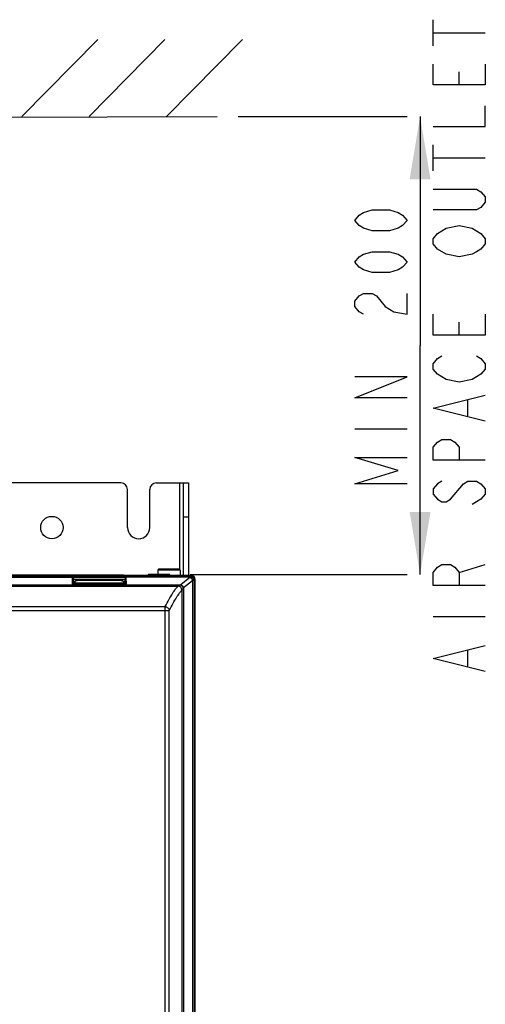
# Model space of a CAD drawing. Header units: inches. Extents: x 0 to 117, y 0 to 83.
# Tile 19 of 83: x 20 to 27, y 47 to 62. Entities that reach past the tile are written whole.
import ezdxf

# ---------------------------------------------------------------- set-up
doc = ezdxf.new("R2010")
doc.units = ezdxf.units.IN
doc.header["$LTSCALE"] = 6.431102
doc.header["$MEASUREMENT"] = 0
doc.layers.get('0').update_dxf_attribs({"linetype": 'CONTINUOUS'})
doc.layers.add('02___PRT_ALL_AXES', color=7, linetype='CONTINUOUS')
doc.styles.get("Standard").update_dxf_attribs({"font": 'txt', "width": 0.8})
doc.dimstyles.new('DIMSTYLE_1', dxfattribs={"dimtxt": 0.78125, "dimasz": 0.9375, "dimexe": 0.18, "dimexo": 0.0625, "dimgap": 0.09, "dimtad": 1, "dimdec": 0, "dimzin": 4, "dimdsep": 46, "dimtxsty": 'STANDARD', "dimblk": '_FILLED', "dimblk1": '_FILLED', "dimblk2": '_FILLED', "dimcen": 0.09, "dimadec": 0, "dimazin": 0, "dimtfac": 1, "dimtdec": 0, "dimtofl": 0, "dimtmove": 0, "dimatfit": 3, "dimldrblk": '_FILLED', "dimfxl": 1, "dimtolj": 1, "dimtzin": 4, "dimarcsym": 0})

# ---------------------------------------------------------------- blocks, each defined once
blk = doc.blocks.new('_FILLED')
at = {"color": 0, "linetype": 'BYBLOCK'}
blk.add_solid([(0, 0), (-1, 0.167), (-1, -0.167)], dxfattribs=at)
blk = doc.blocks.new('*D0')
at = {"color": 7, "linetype": 'CONTINUOUS'}
for p, q in [((22.961, 60.598), (25.489, 60.598)), ((25.684, 60.598), (25.684, 57.168)), ((25.684, 53.738), (25.684, 57.168)), ((22.244, 53.738), (25.489, 53.738))]:
    blk.add_line(p, q, dxfattribs=at)
at = {"color": 7, "linetype": 'CONTINUOUS', "xscale": 0.9375, "yscale": 0.9375, "zscale": 0.9375}
for p, rotation in [((25.684, 60.598), 90), ((25.684, 53.738), 270)]:
    blk.add_blockref('_FILLED', p, dxfattribs=dict(at, rotation=rotation))

msp = doc.modelspace()

# ---------------------------------------------------------------- linework, layer by layer
at = {"color": 7, "linetype": 'CONTINUOUS'}
for p, q in [((25.879, 61.66), (25.879, 62.05)), ((25.879, 61.855), (26.66, 61.855)), ((19.722, 60.598), (20.859, 61.756)), ((20.729, 60.598), (21.865, 61.756)), ((21.887, 60.598), (23.023, 61.756)), ((26.27, 61.074), (26.27, 61.269)), ((9.866, 60.565), (22.648, 60.598)), ((25.879, 59.785), (25.879, 60.175)), ((25.879, 59.98), (26.66, 59.98)), ((26.27, 57.324), (26.27, 57.519)), ((26.4, 56.113), (26.4, 56.347)), ((24.707, 55.918), (25.489, 55.918)), ((21.205, 55.11), (11.107, 55.11)), ((21.736, 55.11), (22.219, 55.11)), ((22.081, 55.11), (22.081, 53.814)), ((22.14, 53.722), (22.14, 55.11)), ((22.219, 55.11), (22.219, 53.722)), ((26.14, 54.863), (26.335, 55.097)), ((21.303, 54.44), (21.303, 55.011)), ((21.638, 54.44), (21.638, 55.011)), ((22.219, 54.598), (22.14, 54.598)), ((26.27, 53.769), (26.66, 53.886)), ((22.258, 53.722), (10.053, 53.722)), ((16.558, 53.712), (20.478, 53.712)), ((20.483, 53.716), (20.478, 53.712)), ((21.278, 53.716), (20.483, 53.716)), ((21.282, 53.712), (21.278, 53.716)), ((22.247, 53.712), (21.282, 53.712)), ((21.62, 53.738), (21.608, 53.726)), ((21.608, 53.726), (21.608, 53.722)), ((21.943, 53.726), (21.608, 53.726)), ((21.931, 53.738), (21.62, 53.738)), ((21.768, 53.816), (21.756, 53.804)), ((21.756, 53.804), (21.756, 53.738)), ((22.091, 53.804), (21.756, 53.804)), ((22.079, 53.816), (21.768, 53.816)), ((21.931, 53.738), (21.943, 53.726)), ((21.943, 53.726), (21.943, 53.722)), ((22.079, 53.816), (22.091, 53.804)), ((22.091, 53.804), (22.091, 53.722)), ((22.247, 53.712), (22.248, 53.712)), ((22.248, 53.712), (22.258, 53.722)), ((13.862, 53.581), (22.095, 53.581)), ((13.865, 53.564), (22.061, 53.564)), ((16.559, 53.695), (20.477, 53.695)), ((20.477, 53.695), (20.474, 53.589)), ((20.474, 53.589), (21.287, 53.589)), ((21.28, 53.591), (20.48, 53.591)), ((20.487, 53.687), (20.484, 53.591)), ((20.484, 53.591), (20.486, 53.594)), ((20.492, 53.614), (20.486, 53.594)), ((20.486, 53.594), (21.274, 53.594)), ((20.492, 53.706), (20.488, 53.702)), ((20.492, 53.706), (20.492, 53.696)), ((21.268, 53.706), (20.492, 53.706)), ((21.268, 53.696), (20.492, 53.696)), ((20.492, 53.689), (20.493, 53.663)), ((21.268, 53.689), (20.492, 53.689)), ((20.493, 53.633), (20.492, 53.614)), ((20.492, 53.614), (20.508, 53.614)), ((20.493, 53.633), (20.493, 53.663)), ((20.493, 53.663), (21.267, 53.663)), ((20.493, 53.633), (20.523, 53.633)), ((20.506, 53.604), (20.506, 53.594)), ((20.507, 53.611), (21.253, 53.611)), ((21.195, 53.646), (20.565, 53.646)), ((21.238, 53.633), (21.267, 53.633)), ((21.253, 53.614), (21.268, 53.614)), ((21.254, 53.604), (21.254, 53.594)), ((21.273, 53.598), (21.254, 53.598)), ((21.268, 53.689), (21.267, 53.663)), ((21.267, 53.633), (21.267, 53.663)), ((21.267, 53.633), (21.268, 53.614)), ((21.268, 53.706), (21.268, 53.696)), ((21.272, 53.702), (21.268, 53.706)), ((21.268, 53.614), (21.274, 53.594)), ((21.276, 53.591), (21.273, 53.687)), ((21.276, 53.591), (21.274, 53.594)), ((21.287, 53.589), (21.283, 53.695)), ((22.237, 53.695), (21.283, 53.695)), ((22.06, 53.563), (22.061, 53.564)), ((22.101, 53.586), (22.237, 53.695)), ((22.142, 53.54), (22.278, 53.648)), ((22.284, 34.529), (22.284, 53.652)), ((22.3, 53.653), (22.307, 53.653)), ((22.307, 53.653), (22.317, 53.663)), ((22.307, 34.529), (22.307, 53.653)), ((22.317, 34.529), (22.317, 53.663)), ((22.119, 53.504), (22.12, 53.505)), ((22.119, 53.504), (22.119, 34.529)), ((22.142, 53.54), (22.142, 34.529)), ((13.897, 53.255), (21.867, 53.255)), ((13.897, 53.196), (21.926, 53.196)), ((21.867, 34.557), (21.867, 53.255)), ((21.926, 34.616), (21.926, 53.196)), ((25.879, 53.105), (26.66, 53.105)), ((26.4, 52.363), (26.4, 52.597))]:
    msp.add_line(p, q, dxfattribs=at)
for points in [[(26.66, 61.386), (26.66, 61.074), (25.879, 61.074), (25.879, 61.386)], [(25.879, 60.449), (26.66, 60.449), (26.66, 60.761)], [(25.879, 59.511), (26.53, 59.511), (26.595, 59.472), (26.66, 59.394), (26.66, 59.316), (26.595, 59.238), (26.53, 59.199), (25.879, 59.199)], [(25.489, 59.043), (25.423, 58.965), (25.358, 58.925), (25.228, 58.886), (24.968, 58.886), (24.837, 58.925), (24.772, 58.965), (24.707, 59.043), (24.772, 59.121), (24.837, 59.16), (24.968, 59.199), (25.228, 59.199), (25.358, 59.16), (25.423, 59.121), (25.489, 59.043)], [(26.074, 58.535), (25.944, 58.613), (25.879, 58.691), (25.879, 58.769), (25.944, 58.847), (26.009, 58.886), (26.074, 58.925), (26.27, 58.965), (26.465, 58.925), (26.595, 58.847)], [(26.595, 58.847), (26.66, 58.769), (26.66, 58.691), (26.595, 58.613), (26.53, 58.574), (26.465, 58.535), (26.27, 58.496), (26.074, 58.535)], [(25.489, 58.418), (25.423, 58.34), (25.358, 58.3), (25.228, 58.261), (24.968, 58.261), (24.837, 58.3), (24.772, 58.34), (24.707, 58.418), (24.772, 58.496), (24.837, 58.535), (24.968, 58.574), (25.228, 58.574), (25.358, 58.535), (25.423, 58.496), (25.489, 58.418)], [(24.837, 57.636), (24.772, 57.675), (24.707, 57.754), (24.707, 57.832), (24.772, 57.91), (24.837, 57.949), (24.968, 57.949), (25.033, 57.91)], [(25.033, 57.91), (25.163, 57.754), (25.293, 57.675), (25.489, 57.636), (25.489, 57.949)], [(26.66, 57.636), (26.66, 57.324), (25.879, 57.324), (25.879, 57.636)], [(26.074, 56.66), (25.944, 56.738), (25.879, 56.816), (25.879, 56.894), (25.944, 56.972), (26.009, 57.011)], [(26.53, 57.011), (26.595, 56.972), (26.66, 56.894), (26.66, 56.816), (26.595, 56.738), (26.465, 56.66)], [(25.489, 56.386), (24.707, 56.386), (25.489, 56.699), (24.707, 56.699)], [(26.465, 56.66), (26.27, 56.621), (26.074, 56.66)], [(26.66, 56.035), (25.879, 56.23), (26.66, 56.425)], [(26.66, 55.449), (25.879, 55.449), (25.879, 55.644), (25.944, 55.722), (26.009, 55.761), (26.14, 55.761), (26.205, 55.722), (26.27, 55.644), (26.27, 55.449)], [(25.489, 55.097), (24.707, 55.097), (25.358, 55.293), (24.707, 55.488), (25.489, 55.488)], [(26.009, 55.136), (25.944, 55.097), (25.879, 55.019), (25.879, 54.941), (25.944, 54.863), (26.009, 54.824), (26.074, 54.824), (26.14, 54.863)], [(26.335, 55.097), (26.4, 55.136), (26.53, 55.136), (26.595, 55.097), (26.66, 55.019), (26.66, 54.941), (26.595, 54.863), (26.53, 54.824), (26.465, 54.785)], [(26.66, 53.574), (25.879, 53.574), (25.879, 53.769), (25.944, 53.847), (26.009, 53.886), (26.14, 53.886), (26.205, 53.847), (26.27, 53.769), (26.27, 53.574)], [(26.66, 52.285), (25.879, 52.48), (26.66, 52.675)]]:
    msp.add_lwpolyline(points, dxfattribs=at)
msp.add_circle((20.171, 54.44), 0.167, dxfattribs=at)
for centre, radius, start, end in [((21.205, 55.011), 0.0984, 0, 90), ((21.736, 55.011), 0.0984, 90, 180), ((21.471, 54.44), 0.167, 180, 360), ((20.478, 53.702), 0.00985, 0.0474, 89.9526), ((21.282, 53.702), 0.00985, 90.0474, 179.9526), ((22.248, 53.653), 0.0591, 0.0472, 89.9528), ((22.06, 53.504), 0.0591, 0.0485, 89.9519), ((22.06, 53.504), 0.0591, 0.0636, 89.8387), ((22.179, 53.488), 0.125, 128.6473, 132.2666), ((22.291, 53.633), 0.0198, 108.5555, 128.5818), ((22.227, 53.479), 0.104, 144.4793, 147.8706)]:
    msp.add_arc(centre, radius, start, end, dxfattribs=at)
for centre, major_axis, ratio, start_param, end_param in [((22.258, 53.663), (0.0418, 0.0418), 0.999315, -0.785056, 0.785056), ((20.474, 53.591), (0.00985, 0.00001), 0.043296, -0.949252, -0.04337), ((20.492, 53.696), (0, 0.00984), 0.026186, 1.570796, 2.356194), ((21.268, 53.696), (0, 0.00984), 0.026186, -2.356194, -1.570796), ((21.286, 53.591), (0.00985, -0.00001), 0.043296, -3.098223, -2.192341)]:
    msp.add_ellipse(centre, major_axis=major_axis, ratio=ratio, start_param=start_param, end_param=end_param, dxfattribs=at)
for points, knots in [([(20.478, 53.712), (20.478, 53.711), (20.478, 53.71), (20.478, 53.706), (20.477, 53.701), (20.477, 53.697), (20.477, 53.695)], [0, 0, 0, 0, 0.080765, 0.277851, 0.586894, 1, 1, 1, 1]), ([(20.492, 53.706), (20.492, 53.709), (20.49, 53.714), (20.485, 53.716), (20.483, 53.716)], [0, 0, 0, 0, 0.553523, 1, 1, 1, 1]), ([(21.278, 53.716), (21.276, 53.716), (21.27, 53.714), (21.268, 53.709), (21.268, 53.706)], [0, 0, 0, 0, 0.446477, 1, 1, 1, 1]), ([(21.283, 53.695), (21.283, 53.697), (21.283, 53.701), (21.283, 53.706), (21.282, 53.71), (21.282, 53.711), (21.282, 53.712)], [0, 0, 0, 0, 0.413106, 0.722149, 0.919235, 1, 1, 1, 1]), ([(22.237, 53.695), (22.237, 53.696), (22.239, 53.701), (22.241, 53.705), (22.243, 53.708)], [0, 0, 0, 0, 0.297893, 1, 1, 1, 1]), ([(22.243, 53.708), (22.243, 53.709), (22.244, 53.71), (22.246, 53.712), (22.247, 53.712)], [0, 0, 0, 0, 0.645552, 1, 1, 1, 1]), ([(22.243, 53.708), (22.248, 53.706), (22.269, 53.694), (22.281, 53.67), (22.284, 53.652)], [0, 0, 0, 0, 0.221896, 1, 1, 1, 1]), ([(22.247, 53.712), (22.254, 53.712), (22.268, 53.708), (22.286, 53.695), (22.297, 53.676), (22.3, 53.66), (22.3, 53.653)], [0, 0, 0, 0, 0.238703, 0.484706, 0.739625, 1, 1, 1, 1]), ([(20.48, 53.591), (20.479, 53.591), (20.477, 53.591), (20.475, 53.59), (20.474, 53.589)], [0, 0, 0, 0, 0.223704, 1, 1, 1, 1]), ([(20.487, 53.687), (20.487, 53.689), (20.484, 53.693), (20.48, 53.695), (20.477, 53.695)], [0, 0, 0, 0, 0.457749, 1, 1, 1, 1]), ([(20.488, 53.702), (20.488, 53.702), (20.488, 53.7), (20.487, 53.697), (20.487, 53.693), (20.487, 53.689), (20.487, 53.687)], [0, 0, 0, 0, 0.081223, 0.278332, 0.587202, 1, 1, 1, 1]), ([(20.565, 53.646), (20.558, 53.646), (20.545, 53.644), (20.527, 53.637), (20.513, 53.626), (20.508, 53.616), (20.507, 53.611)], [0, 0, 0, 0, 0.282697, 0.548888, 0.787735, 1, 1, 1, 1]), ([(21.253, 53.611), (21.252, 53.616), (21.247, 53.626), (21.233, 53.637), (21.215, 53.644), (21.202, 53.646), (21.195, 53.646)], [0, 0, 0, 0, 0.212265, 0.451112, 0.717303, 1, 1, 1, 1]), ([(21.273, 53.687), (21.273, 53.689), (21.273, 53.693), (21.273, 53.697), (21.272, 53.7), (21.272, 53.702), (21.272, 53.702)], [0, 0, 0, 0, 0.412798, 0.721667, 0.918776, 1, 1, 1, 1]), ([(21.273, 53.687), (21.273, 53.689), (21.276, 53.693), (21.281, 53.695), (21.283, 53.695)], [0, 0, 0, 0, 0.457749, 1, 1, 1, 1]), ([(21.28, 53.591), (21.281, 53.591), (21.283, 53.591), (21.285, 53.59), (21.287, 53.589)], [0, 0, 0, 0, 0.223704, 1, 1, 1, 1]), ([(21.867, 53.255), (21.887, 53.292), (21.923, 53.358), (21.974, 53.447), (22.018, 53.514), (22.047, 53.55), (22.06, 53.563)], [0, 0, 0, 0, 0.343051, 0.623672, 0.842276, 1, 1, 1, 1]), ([(22.061, 53.564), (22.062, 53.564), (22.066, 53.566), (22.074, 53.57), (22.084, 53.575), (22.091, 53.579), (22.095, 53.581)], [0, 0, 0, 0, 0.119769, 0.354478, 0.657427, 1, 1, 1, 1]), ([(22.095, 53.581), (22.1, 53.579), (22.118, 53.568), (22.133, 53.55), (22.139, 53.535)], [0, 0, 0, 0, 0.243628, 1, 1, 1, 1]), ([(22.101, 53.586), (22.11, 53.581), (22.127, 53.568), (22.139, 53.55), (22.142, 53.54)], [0, 0, 0, 0, 0.491474, 1, 1, 1, 1]), ([(22.237, 53.695), (22.246, 53.69), (22.263, 53.676), (22.274, 53.658), (22.278, 53.648)], [0, 0, 0, 0, 0.491474, 1, 1, 1, 1]), ([(22.284, 53.652), (22.286, 53.652), (22.291, 53.652), (22.297, 53.653), (22.3, 53.653)], [0, 0, 0, 0, 0.297267, 1, 1, 1, 1]), ([(21.926, 53.196), (21.946, 53.233), (21.982, 53.299), (22.034, 53.388), (22.077, 53.455), (22.106, 53.491), (22.119, 53.504)], [0, 0, 0, 0, 0.34303, 0.623643, 0.842253, 1, 1, 1, 1]), ([(22.12, 53.505), (22.12, 53.505), (22.121, 53.506), (22.122, 53.508), (22.124, 53.511), (22.128, 53.517), (22.133, 53.524), (22.137, 53.531), (22.139, 53.535)], [0, 0, 0, 0, 0.036235, 0.109582, 0.213731, 0.341961, 0.649105, 1, 1, 1, 1]), ([(21.867, 53.255), (21.875, 53.255), (21.89, 53.251), (21.91, 53.238), (21.923, 53.219), (21.926, 53.203), (21.926, 53.196)], [0, 0, 0, 0, 0.250225, 0.500553, 0.750558, 1, 1, 1, 1])]:
    msp.add_open_spline(points, degree=3, knots=knots, dxfattribs=at)
for points in [[(20.507, 53.611), (20.506, 53.609), (20.506, 53.606), (20.506, 53.604)], [(21.254, 53.604), (21.254, 53.606), (21.254, 53.609), (21.253, 53.611)]]:
    msp.add_open_spline(points, degree=3, dxfattribs=at)
at = {"layer": '02___PRT_ALL_AXES', "color": 7, "linetype": 'CONTINUOUS'}
msp.add_line((21.244, 53.725), (16.429, 53.725), dxfattribs=at)
msp.add_arc((21.244, 53.677), 0.0475, 69.5884, 90, dxfattribs=at)

# ---------------------------------------------------------------- dimensions: what is measured, and where the dimension line sits
at = {"color": 7, "linetype": 'CONTINUOUS'}
dim = msp.add_linear_dim(base=(25.684, 53.738), p1=(22.961, 60.598), p2=(22.244, 53.738), angle=270, text='MIN 200\\PAIR SPACE OUTLET', dimstyle='DIMSTYLE_1', dxfattribs=at)
dim.commit()
dim.dimension.update_dxf_attribs({"geometry": '*D0', "text_midpoint": (25.489, 54.98), "dimtype": 160})

doc.saveas('drawing.dxf')
